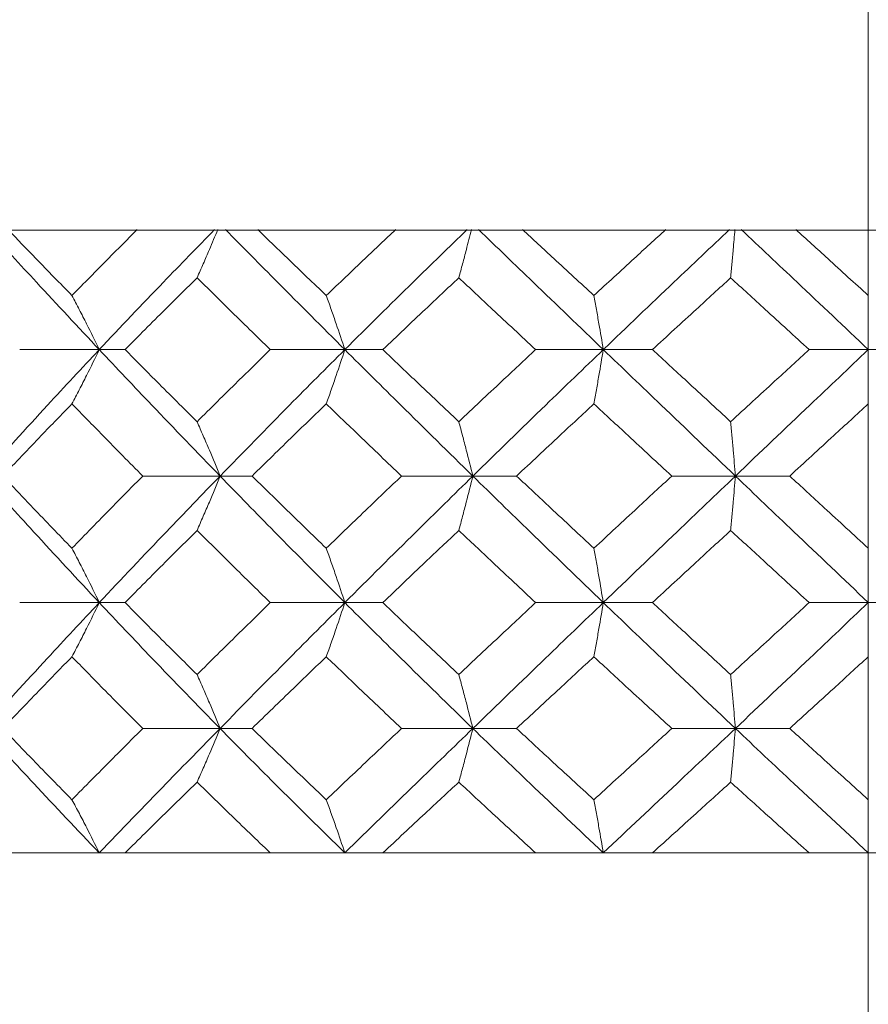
# Model space of a CAD drawing. Header units: inches. Extents: x 1.4 to 30, y 0.7 to 21.5.
# Tile 64 of 93: x 12.609 to 12.821, y 19.524 to 19.77. Entities that reach past the tile are written whole.
import ezdxf

# ---------------------------------------------------------------- set-up
doc = ezdxf.new("R2010")
doc.units = ezdxf.units.IN
doc.header["$MEASUREMENT"] = 0
doc.linetypes.add('CENTERX2', pattern=[0.8, 0.5, -0.1, 0.1, -0.1])

msp = doc.modelspace()

# ---------------------------------------------------------------- linework, layer by layer
at = {"color": 7, "linetype": 'CENTERX2', "lineweight": 0}
msp.add_line((12.8208, 13.06358), (12.8208, 21.48918), dxfattribs=at)
at = {"color": 7, "linetype": 'Continuous', "lineweight": 15}
for p, q in [((12.60628, 19.71736), (12.63844, 19.71736)), ((12.66574, 19.71736), (12.63844, 19.71736)), ((12.66564, 19.71736), (12.66856, 19.71736)), ((12.66856, 19.71736), (12.70289, 19.71736)), ((12.73164, 19.71736), (12.70289, 19.71736)), ((12.73154, 19.71736), (12.7346, 19.71736)), ((12.7346, 19.71736), (12.77025, 19.71736)), ((12.79974, 19.71736), (12.77025, 19.71736)), ((12.79964, 19.71736), (12.80276, 19.71736)), ((12.80276, 19.71736), (12.83886, 19.71736)), ((12.62899, 19.68755), (12.60915, 19.68755)), ((12.62899, 19.68755), (12.63544, 19.68755)), ((12.69024, 19.68755), (12.67165, 19.68755)), ((12.69024, 19.68755), (12.69971, 19.68755)), ((12.75471, 19.68755), (12.73783, 19.68755)), ((12.75471, 19.68755), (12.76697, 19.68755)), ((12.8208, 19.68755), (12.80605, 19.68755)), ((12.8208, 19.68755), (12.83555, 19.68755)), ((12.65912, 19.65601), (12.63984, 19.65601)), ((12.65912, 19.65601), (12.6671, 19.65601)), ((12.72217, 19.65601), (12.70438, 19.65601)), ((12.72217, 19.65601), (12.73307, 19.65601)), ((12.78765, 19.65601), (12.77179, 19.65601)), ((12.78765, 19.65601), (12.8012, 19.65601)), ((12.62899, 19.62444), (12.60915, 19.62444)), ((12.62899, 19.62444), (12.63544, 19.62444)), ((12.69024, 19.62444), (12.67165, 19.62444)), ((12.69024, 19.62444), (12.69971, 19.62444)), ((12.75471, 19.62444), (12.73783, 19.62444)), ((12.75471, 19.62444), (12.76697, 19.62444)), ((12.8208, 19.62444), (12.80605, 19.62444)), ((12.8208, 19.62444), (12.83555, 19.62444)), ((12.65912, 19.59304), (12.63984, 19.59304)), ((12.65912, 19.59304), (12.6671, 19.59304)), ((12.72217, 19.59304), (12.70438, 19.59304)), ((12.72217, 19.59304), (12.73307, 19.59304)), ((12.78765, 19.59304), (12.77179, 19.59304)), ((12.78765, 19.59304), (12.8012, 19.59304)), ((12.3833, 19.562), (13.2583, 19.562)), ((12.60915, 19.562), (12.57572, 19.562)), ((12.67165, 19.562), (12.63544, 19.562)), ((12.73783, 19.562), (12.69971, 19.562)), ((12.80605, 19.562), (12.76697, 19.562))]:
    msp.add_line(p, q, dxfattribs=at)
for points, knots in [([(12.62899, 19.68755), (12.62374, 19.69316), (12.61438, 19.70316), (12.60529, 19.71312), (12.6013, 19.71749)], [0, 0, 0, 0, 0.561157, 1, 1, 1, 1]), ([(12.62218, 19.70103), (12.61918, 19.70411), (12.61383, 19.7096), (12.60856, 19.71508), (12.60624, 19.71748)], [0, 0, 0, 0, 0.560705, 1, 1, 1, 1]), ([(12.62218, 19.70103), (12.6252, 19.70411), (12.63058, 19.7096), (12.63605, 19.71508), (12.63846, 19.71748)], [0, 0, 0, 0, 0.560705, 1, 1, 1, 1]), ([(12.62899, 19.68755), (12.6343, 19.69316), (12.64375, 19.70316), (12.65349, 19.71312), (12.65776, 19.71749)], [0, 0, 0, 0, 0.561157, 1, 1, 1, 1]), ([(12.65338, 19.70546), (12.65389, 19.70662), (12.65493, 19.70894), (12.65666, 19.71294), (12.65786, 19.71583), (12.65856, 19.7175)], [0, 0, 0, 0, 0.295125, 0.59025, 1, 1, 1, 1]), ([(12.69024, 19.68755), (12.68463, 19.69316), (12.67462, 19.70316), (12.66479, 19.71312), (12.66047, 19.71749)], [0, 0, 0, 0, 0.561157, 1, 1, 1, 1]), ([(12.68561, 19.70103), (12.6824, 19.70411), (12.67668, 19.7096), (12.67101, 19.71508), (12.66853, 19.71748)], [0, 0, 0, 0, 0.560705, 1, 1, 1, 1]), ([(12.68561, 19.70103), (12.68882, 19.70411), (12.69456, 19.7096), (12.70037, 19.71508), (12.70292, 19.71748)], [0, 0, 0, 0, 0.560705, 1, 1, 1, 1]), ([(12.69024, 19.68755), (12.69589, 19.69316), (12.70597, 19.70316), (12.71624, 19.71312), (12.72074, 19.71749)], [0, 0, 0, 0, 0.561157, 1, 1, 1, 1]), ([(12.71867, 19.70546), (12.71898, 19.70662), (12.71962, 19.70894), (12.72067, 19.71294), (12.7214, 19.71583), (12.72183, 19.7175)], [0, 0, 0, 0, 0.2951247, 0.5902496, 1, 1, 1, 1]), ([(12.75471, 19.68755), (12.74887, 19.69316), (12.73846, 19.70316), (12.72813, 19.71312), (12.7236, 19.71749)], [0, 0, 0, 0, 0.561157, 1, 1, 1, 1]), ([(12.75236, 19.70103), (12.74903, 19.70411), (12.74308, 19.7096), (12.73716, 19.71508), (12.73456, 19.71748)], [0, 0, 0, 0, 0.560705, 1, 1, 1, 1]), ([(12.75236, 19.70103), (12.7557, 19.70411), (12.76165, 19.7096), (12.76764, 19.71508), (12.77028, 19.71748)], [0, 0, 0, 0, 0.560705, 1, 1, 1, 1]), ([(12.75471, 19.68755), (12.76057, 19.69316), (12.77101, 19.70316), (12.78156, 19.71312), (12.78619, 19.71749)], [0, 0, 0, 0, 0.561157, 1, 1, 1, 1]), ([(12.78647, 19.70546), (12.78658, 19.70662), (12.78679, 19.70894), (12.78715, 19.71294), (12.78739, 19.71583), (12.78754, 19.7175)], [0, 0, 0, 0, 0.295125, 0.59025, 1, 1, 1, 1]), ([(12.8208, 19.68755), (12.81488, 19.69316), (12.80432, 19.70316), (12.79375, 19.71312), (12.78911, 19.71749)], [0, 0, 0, 0, 0.561157, 1, 1, 1, 1]), ([(12.8208, 19.70103), (12.81742, 19.70411), (12.8114, 19.7096), (12.80537, 19.71508), (12.80272, 19.71748)], [0, 0, 0, 0, 0.560705, 1, 1, 1, 1]), ([(12.63544, 19.68755), (12.63876, 19.6909), (12.64469, 19.69687), (12.65073, 19.70284), (12.65338, 19.70546)], [0, 0, 0, 0, 0.560596, 1, 1, 1, 1]), ([(12.67165, 19.68755), (12.66822, 19.6909), (12.66209, 19.69687), (12.65604, 19.70284), (12.65338, 19.70546)], [0, 0, 0, 0, 0.5605962, 1, 1, 1, 1]), ([(12.69971, 19.68755), (12.70324, 19.6909), (12.70952, 19.69687), (12.71588, 19.70284), (12.71867, 19.70546)], [0, 0, 0, 0, 0.560596, 1, 1, 1, 1]), ([(12.73783, 19.68755), (12.73424, 19.6909), (12.72783, 19.69687), (12.72147, 19.70284), (12.71867, 19.70546)], [0, 0, 0, 0, 0.5605962, 1, 1, 1, 1]), ([(12.76697, 19.68755), (12.7706, 19.6909), (12.77709, 19.69687), (12.78361, 19.70284), (12.78647, 19.70546)], [0, 0, 0, 0, 0.560596, 1, 1, 1, 1]), ([(12.80605, 19.68755), (12.80239, 19.6909), (12.79587, 19.69687), (12.78934, 19.70284), (12.78647, 19.70546)], [0, 0, 0, 0, 0.560596, 1, 1, 1, 1]), ([(12.62218, 19.70103), (12.62279, 19.69987), (12.62402, 19.69754), (12.6263, 19.69308), (12.62794, 19.6897), (12.62899, 19.68755)], [0, 0, 0, 0, 0.265191, 0.530381, 1, 1, 1, 1]), ([(12.68561, 19.70103), (12.68602, 19.69987), (12.68686, 19.69754), (12.68841, 19.69308), (12.68953, 19.6897), (12.69024, 19.68755)], [0, 0, 0, 0, 0.265191, 0.530381, 1, 1, 1, 1]), ([(12.75236, 19.70103), (12.75257, 19.69987), (12.75299, 19.69754), (12.75378, 19.69308), (12.75435, 19.6897), (12.75471, 19.68755)], [0, 0, 0, 0, 0.265191, 0.530381, 1, 1, 1, 1]), ([(12.60004, 19.65601), (12.60536, 19.6619), (12.61485, 19.67243), (12.62467, 19.68293), (12.62899, 19.68755)], [0, 0, 0, 0, 0.560487, 1, 1, 1, 1]), ([(12.62218, 19.67402), (12.62279, 19.67519), (12.62402, 19.67752), (12.6263, 19.682), (12.62794, 19.68538), (12.62899, 19.68755)], [0, 0, 0, 0, 0.264833, 0.529665, 1, 1, 1, 1]), ([(12.65912, 19.65601), (12.65342, 19.6619), (12.64325, 19.67243), (12.63334, 19.68293), (12.62899, 19.68755)], [0, 0, 0, 0, 0.560487, 1, 1, 1, 1]), ([(12.65338, 19.66956), (12.65, 19.67292), (12.64398, 19.67892), (12.63805, 19.68491), (12.63544, 19.68755)], [0, 0, 0, 0, 0.5603595, 1, 1, 1, 1]), ([(12.65338, 19.66956), (12.65677, 19.67292), (12.66282, 19.67892), (12.66895, 19.68491), (12.67165, 19.68755)], [0, 0, 0, 0, 0.56036, 1, 1, 1, 1]), ([(12.65912, 19.65601), (12.66487, 19.6619), (12.67513, 19.67243), (12.68563, 19.68293), (12.69024, 19.68755)], [0, 0, 0, 0, 0.560487, 1, 1, 1, 1]), ([(12.68561, 19.67402), (12.68602, 19.67519), (12.68686, 19.67752), (12.68841, 19.682), (12.68953, 19.68538), (12.69024, 19.68755)], [0, 0, 0, 0, 0.264833, 0.529665, 1, 1, 1, 1]), ([(12.72217, 19.65601), (12.71616, 19.6619), (12.70544, 19.67243), (12.69488, 19.68293), (12.69024, 19.68755)], [0, 0, 0, 0, 0.560487, 1, 1, 1, 1]), ([(12.71867, 19.66956), (12.71511, 19.67292), (12.70877, 19.67892), (12.70248, 19.68491), (12.69971, 19.68755)], [0, 0, 0, 0, 0.56036, 1, 1, 1, 1]), ([(12.71867, 19.66956), (12.72223, 19.67292), (12.72859, 19.67892), (12.73501, 19.68491), (12.73783, 19.68755)], [0, 0, 0, 0, 0.56036, 1, 1, 1, 1]), ([(12.72217, 19.65601), (12.72821, 19.6619), (12.73899, 19.67243), (12.74991, 19.68293), (12.75471, 19.68755)], [0, 0, 0, 0, 0.560487, 1, 1, 1, 1]), ([(12.75236, 19.67402), (12.75257, 19.67519), (12.75299, 19.67752), (12.75378, 19.682), (12.75434, 19.68538), (12.75471, 19.68755)], [0, 0, 0, 0, 0.264833, 0.529665, 1, 1, 1, 1]), ([(12.78765, 19.65601), (12.78148, 19.6619), (12.77047, 19.67243), (12.75952, 19.68293), (12.75471, 19.68755)], [0, 0, 0, 0, 0.560487, 1, 1, 1, 1]), ([(12.78647, 19.66956), (12.78283, 19.67292), (12.77632, 19.67892), (12.76982, 19.68491), (12.76697, 19.68755)], [0, 0, 0, 0, 0.56036, 1, 1, 1, 1]), ([(12.78647, 19.66956), (12.79013, 19.67292), (12.79664, 19.67892), (12.80318, 19.68491), (12.80605, 19.68755)], [0, 0, 0, 0, 0.56036, 1, 1, 1, 1]), ([(12.78765, 19.65601), (12.79383, 19.6619), (12.80486, 19.67243), (12.81593, 19.68293), (12.8208, 19.68755)], [0, 0, 0, 0, 0.560487, 1, 1, 1, 1]), ([(12.60491, 19.65601), (12.60811, 19.65937), (12.61381, 19.66538), (12.61962, 19.67138), (12.62218, 19.67402)], [0, 0, 0, 0, 0.560181, 1, 1, 1, 1]), ([(12.63984, 19.65601), (12.63652, 19.65937), (12.63059, 19.66538), (12.62475, 19.67138), (12.62218, 19.67402)], [0, 0, 0, 0, 0.560181, 1, 1, 1, 1]), ([(12.6671, 19.65601), (12.67053, 19.65937), (12.67667, 19.66538), (12.68287, 19.67138), (12.68561, 19.67402)], [0, 0, 0, 0, 0.560181, 1, 1, 1, 1]), ([(12.70438, 19.65601), (12.70086, 19.65937), (12.69457, 19.66538), (12.68834, 19.67138), (12.68561, 19.67402)], [0, 0, 0, 0, 0.560181, 1, 1, 1, 1]), ([(12.73307, 19.65601), (12.73666, 19.65937), (12.74307, 19.66538), (12.74952, 19.67138), (12.75236, 19.67402)], [0, 0, 0, 0, 0.560181, 1, 1, 1, 1]), ([(12.77179, 19.65601), (12.76815, 19.65937), (12.76166, 19.66538), (12.7552, 19.67138), (12.75236, 19.67402)], [0, 0, 0, 0, 0.560181, 1, 1, 1, 1]), ([(12.8012, 19.65601), (12.80486, 19.65937), (12.81139, 19.66538), (12.81792, 19.67138), (12.8208, 19.67402)], [0, 0, 0, 0, 0.560181, 1, 1, 1, 1]), ([(12.65338, 19.66956), (12.65389, 19.6684), (12.65492, 19.66606), (12.65685, 19.66157), (12.65823, 19.65818), (12.65912, 19.65601)], [0, 0, 0, 0, 0.2645621, 0.5291243, 1, 1, 1, 1]), ([(12.71867, 19.66956), (12.71898, 19.6684), (12.71961, 19.66606), (12.72079, 19.66157), (12.72163, 19.65818), (12.72217, 19.65601)], [0, 0, 0, 0, 0.264562, 0.529124, 1, 1, 1, 1]), ([(12.78647, 19.66956), (12.78658, 19.6684), (12.78679, 19.66606), (12.78719, 19.66157), (12.78747, 19.65818), (12.78765, 19.65601)], [0, 0, 0, 0, 0.264562, 0.529124, 1, 1, 1, 1]), ([(12.62899, 19.62444), (12.6235, 19.63033), (12.6137, 19.64085), (12.60422, 19.65137), (12.60004, 19.65601)], [0, 0, 0, 0, 0.559746, 1, 1, 1, 1]), ([(12.62218, 19.63798), (12.61893, 19.64135), (12.61312, 19.64736), (12.60742, 19.65336), (12.60491, 19.65601)], [0, 0, 0, 0, 0.559944, 1, 1, 1, 1]), ([(12.62218, 19.63798), (12.62545, 19.64135), (12.63129, 19.64736), (12.63723, 19.65336), (12.63984, 19.65601)], [0, 0, 0, 0, 0.5599442, 1, 1, 1, 1]), ([(12.62899, 19.62444), (12.63454, 19.63033), (12.64446, 19.64085), (12.65463, 19.65137), (12.65912, 19.65601)], [0, 0, 0, 0, 0.559746, 1, 1, 1, 1]), ([(12.65338, 19.64244), (12.65389, 19.64361), (12.65492, 19.64595), (12.65685, 19.65044), (12.65823, 19.65383), (12.65912, 19.65601)], [0, 0, 0, 0, 0.264517, 0.529035, 1, 1, 1, 1]), ([(12.69024, 19.62444), (12.68437, 19.63033), (12.67388, 19.64085), (12.66363, 19.65137), (12.65912, 19.65601)], [0, 0, 0, 0, 0.559746, 1, 1, 1, 1]), ([(12.68561, 19.63798), (12.68213, 19.64135), (12.67593, 19.64736), (12.6698, 19.65336), (12.6671, 19.65601)], [0, 0, 0, 0, 0.5599442, 1, 1, 1, 1]), ([(12.68561, 19.63798), (12.68909, 19.64135), (12.69532, 19.64736), (12.70161, 19.65336), (12.70438, 19.65601)], [0, 0, 0, 0, 0.559944, 1, 1, 1, 1]), ([(12.69024, 19.62444), (12.69615, 19.63033), (12.70672, 19.64085), (12.71745, 19.65137), (12.72217, 19.65601)], [0, 0, 0, 0, 0.559746, 1, 1, 1, 1]), ([(12.71867, 19.64244), (12.71898, 19.64361), (12.71961, 19.64595), (12.72079, 19.65044), (12.72163, 19.65383), (12.72217, 19.65601)], [0, 0, 0, 0, 0.264517, 0.529035, 1, 1, 1, 1]), ([(12.75471, 19.62444), (12.7486, 19.63033), (12.73769, 19.64085), (12.72691, 19.65137), (12.72217, 19.65601)], [0, 0, 0, 0, 0.559746, 1, 1, 1, 1]), ([(12.75236, 19.63798), (12.74875, 19.64135), (12.7423, 19.64736), (12.73589, 19.65336), (12.73307, 19.65601)], [0, 0, 0, 0, 0.559944, 1, 1, 1, 1]), ([(12.75236, 19.63798), (12.75598, 19.64135), (12.76244, 19.64736), (12.76893, 19.65336), (12.77179, 19.65601)], [0, 0, 0, 0, 0.559944, 1, 1, 1, 1]), ([(12.75471, 19.62444), (12.76084, 19.63033), (12.77178, 19.64085), (12.7828, 19.65137), (12.78765, 19.65601)], [0, 0, 0, 0, 0.559746, 1, 1, 1, 1]), ([(12.78647, 19.64244), (12.78658, 19.64361), (12.78679, 19.64595), (12.78719, 19.65044), (12.78747, 19.65383), (12.78765, 19.65601)], [0, 0, 0, 0, 0.264517, 0.529035, 1, 1, 1, 1]), ([(12.8208, 19.62444), (12.81461, 19.63033), (12.80354, 19.64085), (12.79251, 19.65137), (12.78765, 19.65601)], [0, 0, 0, 0, 0.559746, 1, 1, 1, 1]), ([(12.8208, 19.63798), (12.81714, 19.64135), (12.8106, 19.64736), (12.80407, 19.65336), (12.8012, 19.65601)], [0, 0, 0, 0, 0.559944, 1, 1, 1, 1]), ([(12.63544, 19.62444), (12.63876, 19.6278), (12.6447, 19.6338), (12.65072, 19.6398), (12.65338, 19.64244)], [0, 0, 0, 0, 0.559766, 1, 1, 1, 1]), ([(12.67165, 19.62444), (12.66822, 19.6278), (12.66209, 19.6338), (12.65604, 19.6398), (12.65338, 19.64244)], [0, 0, 0, 0, 0.559766, 1, 1, 1, 1]), ([(12.69971, 19.62444), (12.70323, 19.6278), (12.70953, 19.6338), (12.71587, 19.6398), (12.71867, 19.64244)], [0, 0, 0, 0, 0.559766, 1, 1, 1, 1]), ([(12.73783, 19.62444), (12.73424, 19.6278), (12.72783, 19.6338), (12.72147, 19.6398), (12.71867, 19.64244)], [0, 0, 0, 0, 0.559766, 1, 1, 1, 1]), ([(12.76697, 19.62444), (12.7706, 19.6278), (12.7771, 19.6338), (12.78361, 19.6398), (12.78647, 19.64244)], [0, 0, 0, 0, 0.559766, 1, 1, 1, 1]), ([(12.80605, 19.62444), (12.80239, 19.6278), (12.79586, 19.6338), (12.78934, 19.6398), (12.78647, 19.64244)], [0, 0, 0, 0, 0.559766, 1, 1, 1, 1]), ([(12.62218, 19.63798), (12.62279, 19.63682), (12.62402, 19.63448), (12.6263, 19.63), (12.62794, 19.62661), (12.62899, 19.62444)], [0, 0, 0, 0, 0.264668, 0.529335, 1, 1, 1, 1]), ([(12.68561, 19.63798), (12.68602, 19.63682), (12.68686, 19.63448), (12.68841, 19.63), (12.68953, 19.62661), (12.69024, 19.62444)], [0, 0, 0, 0, 0.264668, 0.529335, 1, 1, 1, 1]), ([(12.75236, 19.63798), (12.75257, 19.63682), (12.75299, 19.63448), (12.75378, 19.63), (12.75434, 19.62661), (12.75471, 19.62444)], [0, 0, 0, 0, 0.264668, 0.529335, 1, 1, 1, 1]), ([(12.60004, 19.59304), (12.60536, 19.59888), (12.61487, 19.60933), (12.62467, 19.61982), (12.62899, 19.62444)], [0, 0, 0, 0, 0.559005, 1, 1, 1, 1]), ([(12.62218, 19.61093), (12.62279, 19.61209), (12.62402, 19.61442), (12.6263, 19.6189), (12.62794, 19.62228), (12.62899, 19.62444)], [0, 0, 0, 0, 0.264936, 0.529872, 1, 1, 1, 1]), ([(12.65912, 19.59304), (12.65342, 19.59888), (12.64323, 19.60933), (12.63335, 19.61982), (12.62899, 19.62444)], [0, 0, 0, 0, 0.559005, 1, 1, 1, 1]), ([(12.65338, 19.60649), (12.65, 19.60983), (12.64398, 19.61581), (12.63805, 19.6218), (12.63544, 19.62444)], [0, 0, 0, 0, 0.5595289, 1, 1, 1, 1]), ([(12.65338, 19.60649), (12.65677, 19.60983), (12.66282, 19.61581), (12.66895, 19.6218), (12.67165, 19.62444)], [0, 0, 0, 0, 0.559529, 1, 1, 1, 1]), ([(12.65912, 19.59304), (12.66486, 19.59888), (12.67515, 19.60933), (12.68562, 19.61982), (12.69024, 19.62444)], [0, 0, 0, 0, 0.559005, 1, 1, 1, 1]), ([(12.68561, 19.61093), (12.68602, 19.61209), (12.68686, 19.61442), (12.68841, 19.6189), (12.68953, 19.62228), (12.69024, 19.62444)], [0, 0, 0, 0, 0.264936, 0.529872, 1, 1, 1, 1]), ([(12.72217, 19.59304), (12.71616, 19.59888), (12.70542, 19.60933), (12.69489, 19.61982), (12.69024, 19.62444)], [0, 0, 0, 0, 0.559005, 1, 1, 1, 1]), ([(12.71867, 19.60649), (12.71511, 19.60983), (12.70876, 19.61581), (12.70248, 19.6218), (12.69971, 19.62444)], [0, 0, 0, 0, 0.559529, 1, 1, 1, 1]), ([(12.71867, 19.60649), (12.72223, 19.60983), (12.7286, 19.61581), (12.73501, 19.6218), (12.73783, 19.62444)], [0, 0, 0, 0, 0.559529, 1, 1, 1, 1]), ([(12.72217, 19.59304), (12.72821, 19.59888), (12.73901, 19.60933), (12.7499, 19.61982), (12.75471, 19.62444)], [0, 0, 0, 0, 0.559005, 1, 1, 1, 1]), ([(12.75236, 19.61093), (12.75257, 19.61209), (12.75299, 19.61442), (12.75378, 19.6189), (12.75435, 19.62228), (12.75471, 19.62444)], [0, 0, 0, 0, 0.264936, 0.529872, 1, 1, 1, 1]), ([(12.78765, 19.59304), (12.78148, 19.59888), (12.77045, 19.60933), (12.75952, 19.61982), (12.75471, 19.62444)], [0, 0, 0, 0, 0.559005, 1, 1, 1, 1]), ([(12.78647, 19.60649), (12.78283, 19.60983), (12.77631, 19.61581), (12.76983, 19.6218), (12.76697, 19.62444)], [0, 0, 0, 0, 0.559529, 1, 1, 1, 1]), ([(12.78647, 19.60649), (12.79012, 19.60983), (12.79665, 19.61581), (12.80317, 19.6218), (12.80605, 19.62444)], [0, 0, 0, 0, 0.559529, 1, 1, 1, 1]), ([(12.78765, 19.59304), (12.79383, 19.59888), (12.80488, 19.60933), (12.81593, 19.61982), (12.8208, 19.62444)], [0, 0, 0, 0, 0.559005, 1, 1, 1, 1]), ([(12.60491, 19.59304), (12.60811, 19.59637), (12.61382, 19.60233), (12.61962, 19.6083), (12.62218, 19.61093)], [0, 0, 0, 0, 0.559351, 1, 1, 1, 1]), ([(12.63984, 19.59304), (12.63652, 19.59637), (12.63058, 19.60233), (12.62475, 19.6083), (12.62218, 19.61093)], [0, 0, 0, 0, 0.559351, 1, 1, 1, 1]), ([(12.6671, 19.59304), (12.67053, 19.59637), (12.67667, 19.60233), (12.68287, 19.6083), (12.68561, 19.61093)], [0, 0, 0, 0, 0.559351, 1, 1, 1, 1]), ([(12.70438, 19.59304), (12.70086, 19.59637), (12.69457, 19.60233), (12.68835, 19.6083), (12.68561, 19.61093)], [0, 0, 0, 0, 0.559351, 1, 1, 1, 1]), ([(12.73307, 19.59304), (12.73666, 19.59637), (12.74308, 19.60233), (12.74952, 19.6083), (12.75236, 19.61093)], [0, 0, 0, 0, 0.559351, 1, 1, 1, 1]), ([(12.77179, 19.59304), (12.76815, 19.59637), (12.76166, 19.60233), (12.7552, 19.6083), (12.75236, 19.61093)], [0, 0, 0, 0, 0.559351, 1, 1, 1, 1]), ([(12.8012, 19.59304), (12.80486, 19.59637), (12.81139, 19.60233), (12.81792, 19.6083), (12.8208, 19.61093)], [0, 0, 0, 0, 0.559351, 1, 1, 1, 1]), ([(12.65338, 19.60649), (12.65389, 19.60533), (12.65493, 19.603), (12.65685, 19.59854), (12.65823, 19.59518), (12.65912, 19.59304)], [0, 0, 0, 0, 0.265507, 0.531014, 1, 1, 1, 1]), ([(12.71867, 19.60649), (12.71898, 19.60533), (12.71961, 19.603), (12.72079, 19.59854), (12.72163, 19.59518), (12.72217, 19.59304)], [0, 0, 0, 0, 0.265507, 0.531014, 1, 1, 1, 1]), ([(12.78647, 19.60649), (12.78658, 19.60533), (12.78679, 19.603), (12.78719, 19.59854), (12.78747, 19.59518), (12.78765, 19.59304)], [0, 0, 0, 0, 0.265507, 0.531014, 1, 1, 1, 1]), ([(12.62899, 19.562), (12.6235, 19.56776), (12.61368, 19.57808), (12.60422, 19.58846), (12.60004, 19.59304)], [0, 0, 0, 0, 0.558266, 1, 1, 1, 1]), ([(12.62218, 19.57527), (12.61893, 19.57858), (12.61312, 19.58449), (12.60742, 19.59042), (12.60491, 19.59304)], [0, 0, 0, 0, 0.559115, 1, 1, 1, 1]), ([(12.62218, 19.57527), (12.62545, 19.57858), (12.6313, 19.58449), (12.63723, 19.59042), (12.63984, 19.59304)], [0, 0, 0, 0, 0.559115, 1, 1, 1, 1]), ([(12.62899, 19.562), (12.63454, 19.56776), (12.64447, 19.57808), (12.65463, 19.58846), (12.65912, 19.59304)], [0, 0, 0, 0, 0.558266, 1, 1, 1, 1]), ([(12.65338, 19.57966), (12.6539, 19.58081), (12.65493, 19.58313), (12.65686, 19.58756), (12.65824, 19.59091), (12.65912, 19.59304)], [0, 0, 0, 0, 0.266089, 0.532178, 1, 1, 1, 1]), ([(12.69024, 19.562), (12.68437, 19.56776), (12.67386, 19.57808), (12.66364, 19.58846), (12.65912, 19.59304)], [0, 0, 0, 0, 0.558266, 1, 1, 1, 1]), ([(12.68561, 19.57527), (12.68213, 19.57858), (12.67592, 19.58449), (12.6698, 19.59042), (12.6671, 19.59304)], [0, 0, 0, 0, 0.559115, 1, 1, 1, 1]), ([(12.68561, 19.57527), (12.68909, 19.57858), (12.69533, 19.58449), (12.70161, 19.59042), (12.70438, 19.59304)], [0, 0, 0, 0, 0.559115, 1, 1, 1, 1]), ([(12.69024, 19.562), (12.69615, 19.56776), (12.70673, 19.57808), (12.71744, 19.58846), (12.72217, 19.59304)], [0, 0, 0, 0, 0.558266, 1, 1, 1, 1]), ([(12.71867, 19.57966), (12.71898, 19.58081), (12.71962, 19.58313), (12.72079, 19.58756), (12.72163, 19.59091), (12.72217, 19.59304)], [0, 0, 0, 0, 0.266089, 0.532178, 1, 1, 1, 1]), ([(12.75471, 19.562), (12.7486, 19.56776), (12.73767, 19.57808), (12.72692, 19.58846), (12.72217, 19.59304)], [0, 0, 0, 0, 0.558266, 1, 1, 1, 1]), ([(12.75236, 19.57527), (12.74875, 19.57858), (12.74229, 19.58449), (12.73589, 19.59042), (12.73307, 19.59304)], [0, 0, 0, 0, 0.559115, 1, 1, 1, 1]), ([(12.75236, 19.57527), (12.75598, 19.57858), (12.76245, 19.58449), (12.76893, 19.59042), (12.77179, 19.59304)], [0, 0, 0, 0, 0.559115, 1, 1, 1, 1]), ([(12.75471, 19.562), (12.76083, 19.56776), (12.7718, 19.57808), (12.7828, 19.58846), (12.78765, 19.59304)], [0, 0, 0, 0, 0.558266, 1, 1, 1, 1]), ([(12.78647, 19.57966), (12.78658, 19.58081), (12.78679, 19.58313), (12.78719, 19.58756), (12.78747, 19.59091), (12.78765, 19.59304)], [0, 0, 0, 0, 0.266089, 0.532178, 1, 1, 1, 1]), ([(12.8208, 19.562), (12.81461, 19.56776), (12.80352, 19.57808), (12.79251, 19.58846), (12.78765, 19.59304)], [0, 0, 0, 0, 0.558266, 1, 1, 1, 1]), ([(12.8208, 19.57527), (12.81714, 19.57858), (12.8106, 19.58449), (12.80408, 19.59042), (12.8012, 19.59304)], [0, 0, 0, 0, 0.559115, 1, 1, 1, 1]), ([(12.63544, 19.562), (12.63876, 19.56528), (12.64471, 19.57116), (12.65072, 19.57706), (12.65338, 19.57966)], [0, 0, 0, 0, 0.558937, 1, 1, 1, 1]), ([(12.67165, 19.562), (12.66822, 19.56528), (12.66208, 19.57116), (12.65604, 19.57706), (12.65338, 19.57966)], [0, 0, 0, 0, 0.5589371, 1, 1, 1, 1]), ([(12.69971, 19.562), (12.70323, 19.56528), (12.70953, 19.57116), (12.71587, 19.57706), (12.71867, 19.57966)], [0, 0, 0, 0, 0.558937, 1, 1, 1, 1]), ([(12.73783, 19.562), (12.73424, 19.56528), (12.72782, 19.57116), (12.72147, 19.57706), (12.71867, 19.57966)], [0, 0, 0, 0, 0.5589371, 1, 1, 1, 1]), ([(12.76697, 19.562), (12.7706, 19.56528), (12.7771, 19.57116), (12.78361, 19.57706), (12.78647, 19.57966)], [0, 0, 0, 0, 0.5589371, 1, 1, 1, 1]), ([(12.80605, 19.562), (12.80239, 19.56528), (12.79585, 19.57116), (12.78934, 19.57706), (12.78647, 19.57966)], [0, 0, 0, 0, 0.558937, 1, 1, 1, 1]), ([(12.62218, 19.57527), (12.6228, 19.57412), (12.62403, 19.57181), (12.62631, 19.56741), (12.62795, 19.5641), (12.62899, 19.562)], [0, 0, 0, 0, 0.267081, 0.534161, 1, 1, 1, 1]), ([(12.68561, 19.57527), (12.68603, 19.57412), (12.68686, 19.57181), (12.68842, 19.56741), (12.68953, 19.5641), (12.69024, 19.562)], [0, 0, 0, 0, 0.267081, 0.534161, 1, 1, 1, 1]), ([(12.75236, 19.57527), (12.75257, 19.57412), (12.753, 19.57181), (12.75378, 19.56741), (12.75435, 19.5641), (12.75471, 19.562)], [0, 0, 0, 0, 0.267081, 0.534161, 1, 1, 1, 1])]:
    msp.add_open_spline(points, degree=3, knots=knots, dxfattribs=at)

doc.saveas('drawing.dxf')
